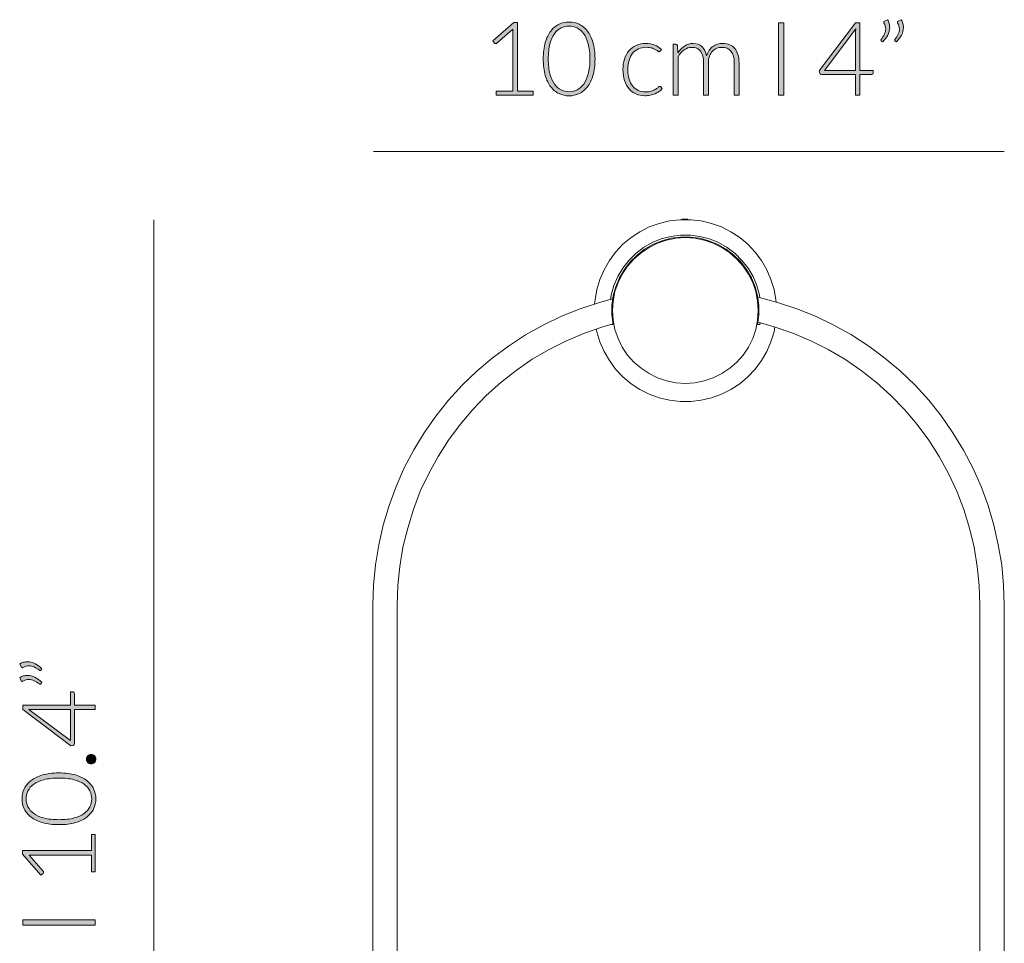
# Model space of a CAD drawing. Header units: inches. Extents: x 58.6 to 145.8, y -193.2 to -103.1.
# Tile 2 of 3: x 58.6 to 107.6, y -149 to -103.1. Entities that reach past the tile are written whole.
import ezdxf

# ---------------------------------------------------------------- set-up
doc = ezdxf.new("R2010")
doc.units = ezdxf.units.IN
doc.header["$MEASUREMENT"] = 0
doc.layers.add('Capa 1', color=7, linetype='Continuous')

# ---------------------------------------------------------------- blocks, each defined once
blk = doc.blocks.new('block 3')
at = {"layer": 'Capa 1'}
h = blk.add_hatch(color=250, dxfattribs=at)
h.dxf.hatch_style = 2
edge = h.paths.add_edge_path()
edge.add_spline(control_points=[(58.62, -135.116), (58.684, -135.079), (58.748, -135.052), (58.812, -135.035), (58.875, -135.018), (58.939, -135.01), (59.003, -135.01), (59.135, -135.01), (59.262, -135.042), (59.384, -135.106), (59.506, -135.171), (59.617, -135.254), (59.717, -135.358), (59.717, -135.358), (59.671, -135.429), (59.671, -135.429), (59.661, -135.44), (59.649, -135.447), (59.636, -135.447), (59.622, -135.447), (59.61, -135.441), (59.6, -135.431), (59.515, -135.367), (59.43, -135.314), (59.345, -135.271), (59.259, -135.229), (59.171, -135.208), (59.08, -135.208), (58.981, -135.208), (58.881, -135.237), (58.777, -135.297), (58.764, -135.305), (58.75, -135.309), (58.737, -135.309), (58.713, -135.309), (58.696, -135.297), (58.686, -135.271), (58.686, -135.271), (58.62, -135.116), (58.62, -135.116)], knot_values=[0, 0, 0, 0, 1, 1, 1, 2, 2, 2, 3, 3, 3, 4, 4, 4, 5, 5, 5, 6, 6, 6, 7, 7, 7, 8, 8, 8, 9, 9, 9, 10, 10, 10, 11, 11, 11, 12, 12, 12, 13, 13, 13, 13], degree=3, periodic=1)
edge = h.paths.add_edge_path()
edge.add_spline(control_points=[(58.62, -135.799), (58.684, -135.762), (58.748, -135.735), (58.812, -135.718), (58.875, -135.701), (58.939, -135.693), (59.003, -135.693), (59.135, -135.693), (59.262, -135.725), (59.384, -135.789), (59.506, -135.854), (59.617, -135.937), (59.717, -136.041), (59.717, -136.041), (59.671, -136.112), (59.671, -136.112), (59.661, -136.123), (59.649, -136.13), (59.636, -136.13), (59.622, -136.13), (59.61, -136.124), (59.6, -136.114), (59.515, -136.05), (59.43, -135.997), (59.345, -135.954), (59.259, -135.912), (59.171, -135.891), (59.08, -135.891), (58.981, -135.891), (58.881, -135.92), (58.777, -135.98), (58.764, -135.988), (58.75, -135.992), (58.737, -135.992), (58.713, -135.992), (58.696, -135.98), (58.686, -135.954), (58.686, -135.954), (58.62, -135.799), (58.62, -135.799)], knot_values=[0, 0, 0, 0, 1, 1, 1, 2, 2, 2, 3, 3, 3, 4, 4, 4, 5, 5, 5, 6, 6, 6, 7, 7, 7, 8, 8, 8, 9, 9, 9, 10, 10, 10, 11, 11, 11, 12, 12, 12, 13, 13, 13, 13], degree=3, periodic=1)
h = blk.add_hatch(color=250, dxfattribs=at)
h.dxf.hatch_style = 2
edge = h.paths.add_edge_path()
edge.add_spline(control_points=[(61.146, -137.173), (61.146, -137.173), (61.146, -136.515), (61.146, -136.515), (61.146, -136.515), (61.278, -136.515), (61.278, -136.515), (61.297, -136.515), (61.312, -136.521), (61.323, -136.532), (61.334, -136.543), (61.339, -136.56), (61.339, -136.584), (61.339, -136.584), (61.339, -137.173), (61.339, -137.173), (61.339, -137.173), (62.37, -137.173), (62.37, -137.173), (62.37, -137.173), (62.37, -137.391), (62.37, -137.391), (62.37, -137.391), (61.339, -137.391), (61.339, -137.391), (61.339, -137.391), (61.339, -139.085), (61.339, -139.085), (61.339, -139.11), (61.334, -139.129), (61.323, -139.143), (61.312, -139.157), (61.297, -139.166), (61.278, -139.171), (61.278, -139.171), (61.159, -139.194), (61.159, -139.194), (61.159, -139.194), (58.772, -137.389), (58.772, -137.389), (58.772, -137.389), (58.772, -137.173), (58.772, -137.173), (58.772, -137.173), (61.146, -137.173), (61.146, -137.173)], knot_values=[0, 0, 0, 0, 1, 1, 1, 2, 2, 2, 3, 3, 3, 4, 4, 4, 5, 5, 5, 6, 6, 6, 7, 7, 7, 8, 8, 8, 9, 9, 9, 10, 10, 10, 11, 11, 11, 12, 12, 12, 13, 13, 13, 14, 14, 14, 15, 15, 15, 15], degree=3, periodic=1)
edge = h.paths.add_edge_path()
edge.add_spline(control_points=[(59.265, -137.391), (59.236, -137.391), (59.206, -137.39), (59.174, -137.389), (59.141, -137.387), (59.108, -137.384), (59.074, -137.379), (59.074, -137.379), (61.146, -138.93), (61.146, -138.93), (61.146, -138.93), (61.146, -137.391), (61.146, -137.391), (61.146, -137.391), (59.265, -137.391), (59.265, -137.391)], knot_values=[0, 0, 0, 0, 1, 1, 1, 2, 2, 2, 3, 3, 3, 4, 4, 4, 5, 5, 5, 5], degree=3, periodic=1)
h = blk.add_hatch(color=250, dxfattribs=at)
h.dxf.hatch_style = 2
edge = h.paths.add_edge_path()
edge.add_spline(control_points=[(62.175, -140.09), (62.142, -140.09), (62.112, -140.084), (62.083, -140.072), (62.054, -140.061), (62.029, -140.044), (62.008, -140.023), (61.987, -140.002), (61.97, -139.977), (61.957, -139.949), (61.945, -139.921), (61.938, -139.89), (61.938, -139.856), (61.938, -139.824), (61.945, -139.794), (61.957, -139.765), (61.97, -139.736), (61.987, -139.711), (62.008, -139.69), (62.029, -139.669), (62.054, -139.652), (62.083, -139.639), (62.112, -139.627), (62.142, -139.62), (62.175, -139.62), (62.208, -139.62), (62.239, -139.627), (62.267, -139.639), (62.295, -139.652), (62.32, -139.669), (62.341, -139.69), (62.362, -139.711), (62.379, -139.736), (62.39, -139.765), (62.402, -139.794), (62.408, -139.824), (62.408, -139.856), (62.408, -139.923), (62.386, -139.978), (62.341, -140.023), (62.296, -140.068), (62.24, -140.09), (62.175, -140.09)], knot_values=[0, 0, 0, 0, 1, 1, 1, 2, 2, 2, 3, 3, 3, 4, 4, 4, 5, 5, 5, 6, 6, 6, 7, 7, 7, 8, 8, 8, 9, 9, 9, 10, 10, 10, 11, 11, 11, 12, 12, 12, 13, 13, 13, 14, 14, 14, 14], degree=3, periodic=1)
h = blk.add_hatch(color=250, dxfattribs=at)
h.dxf.hatch_style = 2
edge = h.paths.add_edge_path()
edge.add_spline(control_points=[(60.572, -140.542), (60.887, -140.542), (61.16, -140.576), (61.39, -140.643), (61.62, -140.711), (61.811, -140.803), (61.961, -140.92), (62.112, -141.037), (62.224, -141.174), (62.298, -141.33), (62.371, -141.487), (62.408, -141.654), (62.408, -141.832), (62.408, -142.009), (62.371, -142.176), (62.298, -142.332), (62.224, -142.488), (62.112, -142.624), (61.961, -142.741), (61.811, -142.857), (61.62, -142.949), (61.39, -143.016), (61.16, -143.083), (60.887, -143.116), (60.572, -143.116), (60.257, -143.116), (59.985, -143.083), (59.755, -143.016), (59.525, -142.949), (59.334, -142.857), (59.184, -142.741), (59.033, -142.624), (58.921, -142.488), (58.847, -142.332), (58.774, -142.176), (58.737, -142.009), (58.737, -141.832), (58.737, -141.654), (58.774, -141.487), (58.847, -141.33), (58.921, -141.174), (59.033, -141.037), (59.184, -140.92), (59.334, -140.803), (59.525, -140.711), (59.755, -140.643), (59.985, -140.576), (60.257, -140.542), (60.572, -140.542)], knot_values=[0, 0, 0, 0, 1, 1, 1, 2, 2, 2, 3, 3, 3, 4, 4, 4, 5, 5, 5, 6, 6, 6, 7, 7, 7, 8, 8, 8, 9, 9, 9, 10, 10, 10, 11, 11, 11, 12, 12, 12, 13, 13, 13, 14, 14, 14, 15, 15, 15, 16, 16, 16, 16], degree=3, periodic=1)
edge = h.paths.add_edge_path()
edge.add_spline(control_points=[(60.572, -140.796), (60.281, -140.796), (60.033, -140.824), (59.826, -140.88), (59.619, -140.935), (59.451, -141.01), (59.319, -141.104), (59.188, -141.198), (59.092, -141.308), (59.031, -141.434), (58.97, -141.56), (58.94, -141.693), (58.94, -141.832), (58.94, -141.97), (58.97, -142.102), (59.031, -142.228), (59.092, -142.353), (59.188, -142.463), (59.319, -142.558), (59.451, -142.653), (59.619, -142.728), (59.826, -142.784), (60.033, -142.84), (60.281, -142.868), (60.572, -142.868), (60.865, -142.868), (61.115, -142.84), (61.32, -142.784), (61.526, -142.728), (61.694, -142.653), (61.825, -142.558), (61.957, -142.463), (62.052, -142.353), (62.112, -142.228), (62.172, -142.102), (62.203, -141.97), (62.203, -141.832), (62.203, -141.693), (62.172, -141.56), (62.112, -141.434), (62.052, -141.308), (61.957, -141.198), (61.825, -141.104), (61.694, -141.01), (61.526, -140.935), (61.32, -140.88), (61.115, -140.824), (60.865, -140.796), (60.572, -140.796)], knot_values=[0, 0, 0, 0, 1, 1, 1, 2, 2, 2, 3, 3, 3, 4, 4, 4, 5, 5, 5, 6, 6, 6, 7, 7, 7, 8, 8, 8, 9, 9, 9, 10, 10, 10, 11, 11, 11, 12, 12, 12, 13, 13, 13, 14, 14, 14, 15, 15, 15, 16, 16, 16, 16], degree=3, periodic=1)
h = blk.add_hatch(color=250, dxfattribs=at)
h.dxf.hatch_style = 2
edge = h.paths.add_edge_path()
edge.add_spline(control_points=[(62.185, -145.462), (62.185, -145.462), (62.185, -144.637), (62.185, -144.637), (62.185, -144.637), (59.268, -144.637), (59.268, -144.637), (59.21, -144.637), (59.149, -144.635), (59.085, -144.63), (59.085, -144.63), (59.789, -145.422), (59.789, -145.422), (59.804, -145.439), (59.812, -145.459), (59.812, -145.483), (59.812, -145.512), (59.801, -145.533), (59.781, -145.549), (59.781, -145.549), (59.679, -145.622), (59.679, -145.622), (59.679, -145.622), (58.762, -144.584), (58.762, -144.584), (58.762, -144.584), (58.762, -144.396), (58.762, -144.396), (58.762, -144.396), (62.185, -144.396), (62.185, -144.396), (62.185, -144.396), (62.185, -143.611), (62.185, -143.611), (62.185, -143.611), (62.37, -143.611), (62.37, -143.611), (62.37, -143.611), (62.37, -145.462), (62.37, -145.462), (62.37, -145.462), (62.185, -145.462), (62.185, -145.462)], knot_values=[0, 0, 0, 0, 1, 1, 1, 2, 2, 2, 3, 3, 3, 4, 4, 4, 5, 5, 5, 6, 6, 6, 7, 7, 7, 8, 8, 8, 9, 9, 9, 10, 10, 10, 11, 11, 11, 12, 12, 12, 13, 13, 13, 14, 14, 14, 14], degree=3, periodic=1)
h = blk.add_hatch(color=250, dxfattribs=at)
h.dxf.hatch_style = 2
h.paths.add_polyline_path([(62.37, -147.856), (62.37, -148.118), (58.777, -148.118), (58.777, -147.856)])
at = {"layer": 'Capa 1', "lineweight": 0}
blk.add_lwpolyline([(62.37, -147.856), (62.37, -148.118), (58.777, -148.118), (58.777, -147.856), (62.37, -147.856)], dxfattribs=at)
for points, knots in [([(58.62, -135.116), (58.684, -135.079), (58.748, -135.052), (58.812, -135.035), (58.875, -135.018), (58.939, -135.01), (59.003, -135.01), (59.135, -135.01), (59.262, -135.042), (59.384, -135.106), (59.506, -135.171), (59.617, -135.254), (59.717, -135.358), (59.717, -135.358), (59.671, -135.429), (59.671, -135.429), (59.661, -135.44), (59.649, -135.447), (59.636, -135.447), (59.622, -135.447), (59.61, -135.441), (59.6, -135.431), (59.515, -135.367), (59.43, -135.314), (59.345, -135.271), (59.259, -135.229), (59.171, -135.208), (59.08, -135.208), (58.981, -135.208), (58.881, -135.237), (58.777, -135.297), (58.764, -135.305), (58.75, -135.309), (58.737, -135.309), (58.713, -135.309), (58.696, -135.297), (58.686, -135.271), (58.686, -135.271), (58.62, -135.116), (58.62, -135.116)], [0, 0, 0, 0, 1, 1, 1, 2, 2, 2, 3, 3, 3, 4, 4, 4, 5, 5, 5, 6, 6, 6, 7, 7, 7, 8, 8, 8, 9, 9, 9, 10, 10, 10, 11, 11, 11, 12, 12, 12, 13, 13, 13, 13]), ([(58.62, -135.799), (58.684, -135.762), (58.748, -135.735), (58.812, -135.718), (58.875, -135.701), (58.939, -135.693), (59.003, -135.693), (59.135, -135.693), (59.262, -135.725), (59.384, -135.789), (59.506, -135.854), (59.617, -135.937), (59.717, -136.041), (59.717, -136.041), (59.671, -136.112), (59.671, -136.112), (59.661, -136.123), (59.649, -136.13), (59.636, -136.13), (59.622, -136.13), (59.61, -136.124), (59.6, -136.114), (59.515, -136.05), (59.43, -135.997), (59.345, -135.954), (59.259, -135.912), (59.171, -135.891), (59.08, -135.891), (58.981, -135.891), (58.881, -135.92), (58.777, -135.98), (58.764, -135.988), (58.75, -135.992), (58.737, -135.992), (58.713, -135.992), (58.696, -135.98), (58.686, -135.954), (58.686, -135.954), (58.62, -135.799), (58.62, -135.799)], [0, 0, 0, 0, 1, 1, 1, 2, 2, 2, 3, 3, 3, 4, 4, 4, 5, 5, 5, 6, 6, 6, 7, 7, 7, 8, 8, 8, 9, 9, 9, 10, 10, 10, 11, 11, 11, 12, 12, 12, 13, 13, 13, 13]), ([(61.146, -137.173), (61.146, -137.173), (61.146, -136.515), (61.146, -136.515), (61.146, -136.515), (61.278, -136.515), (61.278, -136.515), (61.297, -136.515), (61.312, -136.521), (61.323, -136.532), (61.334, -136.543), (61.339, -136.56), (61.339, -136.584), (61.339, -136.584), (61.339, -137.173), (61.339, -137.173), (61.339, -137.173), (62.37, -137.173), (62.37, -137.173), (62.37, -137.173), (62.37, -137.391), (62.37, -137.391), (62.37, -137.391), (61.339, -137.391), (61.339, -137.391), (61.339, -137.391), (61.339, -139.085), (61.339, -139.085), (61.339, -139.11), (61.334, -139.129), (61.323, -139.143), (61.312, -139.157), (61.297, -139.166), (61.278, -139.171), (61.278, -139.171), (61.159, -139.194), (61.159, -139.194), (61.159, -139.194), (58.772, -137.389), (58.772, -137.389), (58.772, -137.389), (58.772, -137.173), (58.772, -137.173), (58.772, -137.173), (61.146, -137.173), (61.146, -137.173)], [0, 0, 0, 0, 1, 1, 1, 2, 2, 2, 3, 3, 3, 4, 4, 4, 5, 5, 5, 6, 6, 6, 7, 7, 7, 8, 8, 8, 9, 9, 9, 10, 10, 10, 11, 11, 11, 12, 12, 12, 13, 13, 13, 14, 14, 14, 15, 15, 15, 15]), ([(59.265, -137.391), (59.236, -137.391), (59.206, -137.39), (59.174, -137.389), (59.141, -137.387), (59.108, -137.384), (59.074, -137.379), (59.074, -137.379), (61.146, -138.93), (61.146, -138.93), (61.146, -138.93), (61.146, -137.391), (61.146, -137.391), (61.146, -137.391), (59.265, -137.391), (59.265, -137.391)], [0, 0, 0, 0, 1, 1, 1, 2, 2, 2, 3, 3, 3, 4, 4, 4, 5, 5, 5, 5]), ([(62.175, -140.09), (62.142, -140.09), (62.112, -140.084), (62.083, -140.072), (62.054, -140.061), (62.029, -140.044), (62.008, -140.023), (61.987, -140.002), (61.97, -139.977), (61.957, -139.949), (61.945, -139.921), (61.938, -139.89), (61.938, -139.856), (61.938, -139.824), (61.945, -139.794), (61.957, -139.765), (61.97, -139.736), (61.987, -139.711), (62.008, -139.69), (62.029, -139.669), (62.054, -139.652), (62.083, -139.639), (62.112, -139.627), (62.142, -139.62), (62.175, -139.62), (62.208, -139.62), (62.239, -139.627), (62.267, -139.639), (62.295, -139.652), (62.32, -139.669), (62.341, -139.69), (62.362, -139.711), (62.379, -139.736), (62.39, -139.765), (62.402, -139.794), (62.408, -139.824), (62.408, -139.856), (62.408, -139.923), (62.386, -139.978), (62.341, -140.023), (62.296, -140.068), (62.24, -140.09), (62.175, -140.09)], [0, 0, 0, 0, 1, 1, 1, 2, 2, 2, 3, 3, 3, 4, 4, 4, 5, 5, 5, 6, 6, 6, 7, 7, 7, 8, 8, 8, 9, 9, 9, 10, 10, 10, 11, 11, 11, 12, 12, 12, 13, 13, 13, 14, 14, 14, 14]), ([(60.572, -140.542), (60.887, -140.542), (61.16, -140.576), (61.39, -140.643), (61.62, -140.711), (61.811, -140.803), (61.961, -140.92), (62.112, -141.037), (62.224, -141.174), (62.298, -141.33), (62.371, -141.487), (62.408, -141.654), (62.408, -141.832), (62.408, -142.009), (62.371, -142.176), (62.298, -142.332), (62.224, -142.488), (62.112, -142.624), (61.961, -142.741), (61.811, -142.857), (61.62, -142.949), (61.39, -143.016), (61.16, -143.083), (60.887, -143.116), (60.572, -143.116), (60.257, -143.116), (59.985, -143.083), (59.755, -143.016), (59.525, -142.949), (59.334, -142.857), (59.184, -142.741), (59.033, -142.624), (58.921, -142.488), (58.847, -142.332), (58.774, -142.176), (58.737, -142.009), (58.737, -141.832), (58.737, -141.654), (58.774, -141.487), (58.847, -141.33), (58.921, -141.174), (59.033, -141.037), (59.184, -140.92), (59.334, -140.803), (59.525, -140.711), (59.755, -140.643), (59.985, -140.576), (60.257, -140.542), (60.572, -140.542)], [0, 0, 0, 0, 1, 1, 1, 2, 2, 2, 3, 3, 3, 4, 4, 4, 5, 5, 5, 6, 6, 6, 7, 7, 7, 8, 8, 8, 9, 9, 9, 10, 10, 10, 11, 11, 11, 12, 12, 12, 13, 13, 13, 14, 14, 14, 15, 15, 15, 16, 16, 16, 16]), ([(60.572, -140.796), (60.281, -140.796), (60.033, -140.824), (59.826, -140.88), (59.619, -140.935), (59.451, -141.01), (59.319, -141.104), (59.188, -141.198), (59.092, -141.308), (59.031, -141.434), (58.97, -141.56), (58.94, -141.693), (58.94, -141.832), (58.94, -141.97), (58.97, -142.102), (59.031, -142.228), (59.092, -142.353), (59.188, -142.463), (59.319, -142.558), (59.451, -142.653), (59.619, -142.728), (59.826, -142.784), (60.033, -142.84), (60.281, -142.868), (60.572, -142.868), (60.865, -142.868), (61.115, -142.84), (61.32, -142.784), (61.526, -142.728), (61.694, -142.653), (61.825, -142.558), (61.957, -142.463), (62.052, -142.353), (62.112, -142.228), (62.172, -142.102), (62.203, -141.97), (62.203, -141.832), (62.203, -141.693), (62.172, -141.56), (62.112, -141.434), (62.052, -141.308), (61.957, -141.198), (61.825, -141.104), (61.694, -141.01), (61.526, -140.935), (61.32, -140.88), (61.115, -140.824), (60.865, -140.796), (60.572, -140.796)], [0, 0, 0, 0, 1, 1, 1, 2, 2, 2, 3, 3, 3, 4, 4, 4, 5, 5, 5, 6, 6, 6, 7, 7, 7, 8, 8, 8, 9, 9, 9, 10, 10, 10, 11, 11, 11, 12, 12, 12, 13, 13, 13, 14, 14, 14, 15, 15, 15, 16, 16, 16, 16]), ([(62.185, -145.462), (62.185, -145.462), (62.185, -144.637), (62.185, -144.637), (62.185, -144.637), (59.268, -144.637), (59.268, -144.637), (59.21, -144.637), (59.149, -144.635), (59.085, -144.63), (59.085, -144.63), (59.789, -145.422), (59.789, -145.422), (59.804, -145.439), (59.812, -145.459), (59.812, -145.483), (59.812, -145.512), (59.801, -145.533), (59.781, -145.549), (59.781, -145.549), (59.679, -145.622), (59.679, -145.622), (59.679, -145.622), (58.762, -144.584), (58.762, -144.584), (58.762, -144.584), (58.762, -144.396), (58.762, -144.396), (58.762, -144.396), (62.185, -144.396), (62.185, -144.396), (62.185, -144.396), (62.185, -143.611), (62.185, -143.611), (62.185, -143.611), (62.37, -143.611), (62.37, -143.611), (62.37, -143.611), (62.37, -145.462), (62.37, -145.462), (62.37, -145.462), (62.185, -145.462), (62.185, -145.462)], [0, 0, 0, 0, 1, 1, 1, 2, 2, 2, 3, 3, 3, 4, 4, 4, 5, 5, 5, 6, 6, 6, 7, 7, 7, 8, 8, 8, 9, 9, 9, 10, 10, 10, 11, 11, 11, 12, 12, 12, 13, 13, 13, 14, 14, 14, 14])]:
    blk.add_open_spline(points, degree=3, knots=knots, dxfattribs=at)
blk = doc.blocks.new('block 4')
at = {"layer": 'Capa 1'}
h = blk.add_hatch(color=250, dxfattribs=at)
h.dxf.hatch_style = 2
edge = h.paths.add_edge_path()
edge.add_spline(control_points=[(82.317, -106.629), (82.317, -106.629), (83.142, -106.629), (83.142, -106.629), (83.142, -106.629), (83.142, -103.712), (83.142, -103.712), (83.142, -103.655), (83.145, -103.594), (83.15, -103.529), (83.15, -103.529), (82.357, -104.233), (82.357, -104.233), (82.341, -104.248), (82.32, -104.256), (82.296, -104.256), (82.268, -104.256), (82.246, -104.246), (82.231, -104.226), (82.231, -104.226), (82.157, -104.124), (82.157, -104.124), (82.157, -104.124), (83.195, -103.207), (83.195, -103.207), (83.195, -103.207), (83.383, -103.207), (83.383, -103.207), (83.383, -103.207), (83.383, -106.629), (83.383, -106.629), (83.383, -106.629), (84.168, -106.629), (84.168, -106.629), (84.168, -106.629), (84.168, -106.814), (84.168, -106.814), (84.168, -106.814), (82.317, -106.814), (82.317, -106.814), (82.317, -106.814), (82.317, -106.629), (82.317, -106.629)], knot_values=[0, 0, 0, 0, 1, 1, 1, 2, 2, 2, 3, 3, 3, 4, 4, 4, 5, 5, 5, 6, 6, 6, 7, 7, 7, 8, 8, 8, 9, 9, 9, 10, 10, 10, 11, 11, 11, 12, 12, 12, 13, 13, 13, 14, 14, 14, 14], degree=3, periodic=1)
h = blk.add_hatch(color=250, dxfattribs=at)
h.dxf.hatch_style = 2
edge = h.paths.add_edge_path()
edge.add_spline(control_points=[(87.237, -105.017), (87.237, -105.332), (87.204, -105.604), (87.136, -105.834), (87.068, -106.065), (86.976, -106.255), (86.859, -106.406), (86.742, -106.556), (86.606, -106.668), (86.449, -106.742), (86.292, -106.816), (86.125, -106.853), (85.948, -106.853), (85.77, -106.853), (85.603, -106.816), (85.447, -106.742), (85.292, -106.668), (85.156, -106.556), (85.039, -106.406), (84.922, -106.255), (84.83, -106.065), (84.763, -105.834), (84.696, -105.604), (84.663, -105.332), (84.663, -105.017), (84.663, -104.702), (84.696, -104.43), (84.763, -104.199), (84.83, -103.969), (84.922, -103.779), (85.039, -103.628), (85.156, -103.477), (85.292, -103.365), (85.447, -103.292), (85.603, -103.218), (85.77, -103.181), (85.948, -103.181), (86.125, -103.181), (86.292, -103.218), (86.449, -103.292), (86.606, -103.365), (86.742, -103.477), (86.859, -103.628), (86.976, -103.779), (87.068, -103.969), (87.136, -104.199), (87.204, -104.43), (87.237, -104.702), (87.237, -105.017)], knot_values=[0, 0, 0, 0, 1, 1, 1, 2, 2, 2, 3, 3, 3, 4, 4, 4, 5, 5, 5, 6, 6, 6, 7, 7, 7, 8, 8, 8, 9, 9, 9, 10, 10, 10, 11, 11, 11, 12, 12, 12, 13, 13, 13, 14, 14, 14, 15, 15, 15, 16, 16, 16, 16], degree=3, periodic=1)
edge = h.paths.add_edge_path()
edge.add_spline(control_points=[(86.983, -105.017), (86.983, -104.726), (86.956, -104.477), (86.9, -104.27), (86.844, -104.064), (86.769, -103.895), (86.675, -103.764), (86.581, -103.633), (86.471, -103.537), (86.345, -103.476), (86.219, -103.415), (86.086, -103.384), (85.948, -103.384), (85.809, -103.384), (85.677, -103.415), (85.551, -103.476), (85.426, -103.537), (85.316, -103.633), (85.221, -103.764), (85.127, -103.895), (85.051, -104.064), (84.995, -104.27), (84.94, -104.477), (84.912, -104.726), (84.912, -105.017), (84.912, -105.31), (84.94, -105.559), (84.995, -105.765), (85.051, -105.97), (85.127, -106.139), (85.221, -106.27), (85.316, -106.401), (85.426, -106.497), (85.551, -106.557), (85.677, -106.617), (85.809, -106.647), (85.948, -106.647), (86.086, -106.647), (86.219, -106.617), (86.345, -106.557), (86.471, -106.497), (86.581, -106.401), (86.675, -106.27), (86.769, -106.139), (86.844, -105.97), (86.9, -105.765), (86.956, -105.559), (86.983, -105.31), (86.983, -105.017)], knot_values=[0, 0, 0, 0, 1, 1, 1, 2, 2, 2, 3, 3, 3, 4, 4, 4, 5, 5, 5, 6, 6, 6, 7, 7, 7, 8, 8, 8, 9, 9, 9, 10, 10, 10, 11, 11, 11, 12, 12, 12, 13, 13, 13, 14, 14, 14, 15, 15, 15, 16, 16, 16, 16], degree=3, periodic=1)
h = blk.add_hatch(color=250, dxfattribs=at)
h.dxf.hatch_style = 2
edge = h.paths.add_edge_path()
edge.add_spline(control_points=[(90.477, -104.626), (90.469, -104.634), (90.46, -104.642), (90.453, -104.648), (90.445, -104.653), (90.434, -104.656), (90.421, -104.656), (90.404, -104.656), (90.381, -104.645), (90.351, -104.622), (90.321, -104.599), (90.282, -104.574), (90.233, -104.547), (90.184, -104.52), (90.123, -104.495), (90.049, -104.472), (89.976, -104.449), (89.886, -104.438), (89.781, -104.438), (89.636, -104.438), (89.507, -104.464), (89.394, -104.515), (89.281, -104.567), (89.187, -104.641), (89.11, -104.738), (89.033, -104.834), (88.974, -104.951), (88.933, -105.088), (88.892, -105.225), (88.872, -105.379), (88.872, -105.55), (88.872, -105.728), (88.893, -105.885), (88.934, -106.022), (88.976, -106.159), (89.035, -106.275), (89.111, -106.369), (89.187, -106.463), (89.279, -106.534), (89.388, -106.584), (89.496, -106.633), (89.616, -106.657), (89.748, -106.657), (89.87, -106.657), (89.972, -106.643), (90.054, -106.614), (90.136, -106.585), (90.204, -106.554), (90.257, -106.52), (90.31, -106.486), (90.353, -106.455), (90.384, -106.426), (90.415, -106.397), (90.44, -106.383), (90.459, -106.383), (90.481, -106.383), (90.498, -106.391), (90.51, -106.408), (90.51, -106.408), (90.576, -106.489), (90.576, -106.489), (90.537, -106.54), (90.488, -106.588), (90.429, -106.632), (90.369, -106.676), (90.302, -106.714), (90.228, -106.746), (90.154, -106.778), (90.073, -106.803), (89.986, -106.821), (89.898, -106.839), (89.807, -106.848), (89.713, -106.848), (89.552, -106.848), (89.405, -106.818), (89.272, -106.76), (89.139, -106.701), (89.025, -106.617), (88.929, -106.506), (88.834, -106.395), (88.759, -106.259), (88.706, -106.098), (88.653, -105.938), (88.626, -105.755), (88.626, -105.55), (88.626, -105.357), (88.651, -105.181), (88.702, -105.022), (88.753, -104.863), (88.827, -104.726), (88.924, -104.611), (89.022, -104.496), (89.141, -104.406), (89.282, -104.343), (89.424, -104.279), (89.586, -104.248), (89.769, -104.248), (89.932, -104.248), (90.079, -104.274), (90.206, -104.326), (90.334, -104.379), (90.445, -104.45), (90.54, -104.54), (90.54, -104.54), (90.477, -104.626), (90.477, -104.626)], knot_values=[0, 0, 0, 0, 1, 1, 1, 2, 2, 2, 3, 3, 3, 4, 4, 4, 5, 5, 5, 6, 6, 6, 7, 7, 7, 8, 8, 8, 9, 9, 9, 10, 10, 10, 11, 11, 11, 12, 12, 12, 13, 13, 13, 14, 14, 14, 15, 15, 15, 16, 16, 16, 17, 17, 17, 18, 18, 18, 19, 19, 19, 20, 20, 20, 21, 21, 21, 22, 22, 22, 23, 23, 23, 24, 24, 24, 25, 25, 25, 26, 26, 26, 27, 27, 27, 28, 28, 28, 29, 29, 29, 30, 30, 30, 31, 31, 31, 32, 32, 32, 33, 33, 33, 34, 34, 34, 35, 35, 35, 35], degree=3, periodic=1)
h = blk.add_hatch(color=250, dxfattribs=at)
h.dxf.hatch_style = 2
edge = h.paths.add_edge_path()
edge.add_spline(control_points=[(91.124, -106.814), (91.124, -106.814), (91.124, -104.288), (91.124, -104.288), (91.124, -104.288), (91.256, -104.288), (91.256, -104.288), (91.301, -104.288), (91.326, -104.309), (91.333, -104.352), (91.333, -104.352), (91.356, -104.717), (91.356, -104.717), (91.405, -104.648), (91.457, -104.584), (91.513, -104.527), (91.569, -104.469), (91.629, -104.42), (91.692, -104.378), (91.755, -104.337), (91.823, -104.305), (91.895, -104.282), (91.967, -104.259), (92.043, -104.248), (92.122, -104.248), (92.307, -104.248), (92.454, -104.301), (92.564, -104.409), (92.674, -104.516), (92.749, -104.666), (92.787, -104.857), (92.818, -104.752), (92.86, -104.661), (92.916, -104.585), (92.97, -104.509), (93.033, -104.446), (93.104, -104.396), (93.175, -104.346), (93.253, -104.309), (93.336, -104.284), (93.42, -104.26), (93.506, -104.248), (93.594, -104.248), (93.719, -104.248), (93.831, -104.268), (93.931, -104.31), (94.03, -104.351), (94.116, -104.413), (94.185, -104.494), (94.256, -104.575), (94.309, -104.675), (94.346, -104.793), (94.384, -104.912), (94.402, -105.047), (94.402, -105.2), (94.402, -105.2), (94.402, -106.814), (94.402, -106.814), (94.402, -106.814), (94.161, -106.814), (94.161, -106.814), (94.161, -106.814), (94.161, -105.2), (94.161, -105.2), (94.161, -104.953), (94.108, -104.764), (94.001, -104.635), (93.894, -104.505), (93.742, -104.44), (93.544, -104.44), (93.456, -104.44), (93.372, -104.457), (93.291, -104.489), (93.211, -104.521), (93.14, -104.569), (93.078, -104.632), (93.017, -104.696), (92.967, -104.775), (92.931, -104.87), (92.895, -104.964), (92.876, -105.074), (92.876, -105.2), (92.876, -105.2), (92.876, -106.814), (92.876, -106.814), (92.876, -106.814), (92.635, -106.814), (92.635, -106.814), (92.635, -106.814), (92.635, -105.2), (92.635, -105.2), (92.635, -104.954), (92.586, -104.766), (92.488, -104.636), (92.39, -104.506), (92.247, -104.44), (92.059, -104.44), (91.922, -104.44), (91.795, -104.482), (91.678, -104.564), (91.561, -104.646), (91.457, -104.76), (91.366, -104.905), (91.366, -104.905), (91.366, -106.814), (91.366, -106.814), (91.366, -106.814), (91.124, -106.814), (91.124, -106.814)], knot_values=[0, 0, 0, 0, 1, 1, 1, 2, 2, 2, 3, 3, 3, 4, 4, 4, 5, 5, 5, 6, 6, 6, 7, 7, 7, 8, 8, 8, 9, 9, 9, 10, 10, 10, 11, 11, 11, 12, 12, 12, 13, 13, 13, 14, 14, 14, 15, 15, 15, 16, 16, 16, 17, 17, 17, 18, 18, 18, 19, 19, 19, 20, 20, 20, 21, 21, 21, 22, 22, 22, 23, 23, 23, 24, 24, 24, 25, 25, 25, 26, 26, 26, 27, 27, 27, 28, 28, 28, 29, 29, 29, 30, 30, 30, 31, 31, 31, 32, 32, 32, 33, 33, 33, 34, 34, 34, 35, 35, 35, 36, 36, 36, 36], degree=3, periodic=1)
at = {"layer": 'Capa 1', "lineweight": 0}
for points, knots in [([(82.317, -106.629), (82.317, -106.629), (83.142, -106.629), (83.142, -106.629), (83.142, -106.629), (83.142, -103.712), (83.142, -103.712), (83.142, -103.655), (83.145, -103.594), (83.15, -103.529), (83.15, -103.529), (82.357, -104.233), (82.357, -104.233), (82.341, -104.248), (82.32, -104.256), (82.296, -104.256), (82.268, -104.256), (82.246, -104.246), (82.231, -104.226), (82.231, -104.226), (82.157, -104.124), (82.157, -104.124), (82.157, -104.124), (83.195, -103.207), (83.195, -103.207), (83.195, -103.207), (83.383, -103.207), (83.383, -103.207), (83.383, -103.207), (83.383, -106.629), (83.383, -106.629), (83.383, -106.629), (84.168, -106.629), (84.168, -106.629), (84.168, -106.629), (84.168, -106.814), (84.168, -106.814), (84.168, -106.814), (82.317, -106.814), (82.317, -106.814), (82.317, -106.814), (82.317, -106.629), (82.317, -106.629)], [0, 0, 0, 0, 1, 1, 1, 2, 2, 2, 3, 3, 3, 4, 4, 4, 5, 5, 5, 6, 6, 6, 7, 7, 7, 8, 8, 8, 9, 9, 9, 10, 10, 10, 11, 11, 11, 12, 12, 12, 13, 13, 13, 14, 14, 14, 14]), ([(87.237, -105.017), (87.237, -105.332), (87.204, -105.604), (87.136, -105.834), (87.068, -106.065), (86.976, -106.255), (86.859, -106.406), (86.742, -106.556), (86.606, -106.668), (86.449, -106.742), (86.292, -106.816), (86.125, -106.853), (85.948, -106.853), (85.77, -106.853), (85.603, -106.816), (85.447, -106.742), (85.292, -106.668), (85.156, -106.556), (85.039, -106.406), (84.922, -106.255), (84.83, -106.065), (84.763, -105.834), (84.696, -105.604), (84.663, -105.332), (84.663, -105.017), (84.663, -104.702), (84.696, -104.43), (84.763, -104.199), (84.83, -103.969), (84.922, -103.779), (85.039, -103.628), (85.156, -103.477), (85.292, -103.365), (85.447, -103.292), (85.603, -103.218), (85.77, -103.181), (85.948, -103.181), (86.125, -103.181), (86.292, -103.218), (86.449, -103.292), (86.606, -103.365), (86.742, -103.477), (86.859, -103.628), (86.976, -103.779), (87.068, -103.969), (87.136, -104.199), (87.204, -104.43), (87.237, -104.702), (87.237, -105.017)], [0, 0, 0, 0, 1, 1, 1, 2, 2, 2, 3, 3, 3, 4, 4, 4, 5, 5, 5, 6, 6, 6, 7, 7, 7, 8, 8, 8, 9, 9, 9, 10, 10, 10, 11, 11, 11, 12, 12, 12, 13, 13, 13, 14, 14, 14, 15, 15, 15, 16, 16, 16, 16]), ([(86.983, -105.017), (86.983, -104.726), (86.956, -104.477), (86.9, -104.27), (86.844, -104.064), (86.769, -103.895), (86.675, -103.764), (86.581, -103.633), (86.471, -103.537), (86.345, -103.476), (86.219, -103.415), (86.086, -103.384), (85.948, -103.384), (85.809, -103.384), (85.677, -103.415), (85.551, -103.476), (85.426, -103.537), (85.316, -103.633), (85.221, -103.764), (85.127, -103.895), (85.051, -104.064), (84.995, -104.27), (84.94, -104.477), (84.912, -104.726), (84.912, -105.017), (84.912, -105.31), (84.94, -105.559), (84.995, -105.765), (85.051, -105.97), (85.127, -106.139), (85.221, -106.27), (85.316, -106.401), (85.426, -106.497), (85.551, -106.557), (85.677, -106.617), (85.809, -106.647), (85.948, -106.647), (86.086, -106.647), (86.219, -106.617), (86.345, -106.557), (86.471, -106.497), (86.581, -106.401), (86.675, -106.27), (86.769, -106.139), (86.844, -105.97), (86.9, -105.765), (86.956, -105.559), (86.983, -105.31), (86.983, -105.017)], [0, 0, 0, 0, 1, 1, 1, 2, 2, 2, 3, 3, 3, 4, 4, 4, 5, 5, 5, 6, 6, 6, 7, 7, 7, 8, 8, 8, 9, 9, 9, 10, 10, 10, 11, 11, 11, 12, 12, 12, 13, 13, 13, 14, 14, 14, 15, 15, 15, 16, 16, 16, 16]), ([(90.477, -104.626), (90.469, -104.634), (90.46, -104.642), (90.453, -104.648), (90.445, -104.653), (90.434, -104.656), (90.421, -104.656), (90.404, -104.656), (90.381, -104.645), (90.351, -104.622), (90.321, -104.599), (90.282, -104.574), (90.233, -104.547), (90.184, -104.52), (90.123, -104.495), (90.049, -104.472), (89.976, -104.449), (89.886, -104.438), (89.781, -104.438), (89.636, -104.438), (89.507, -104.464), (89.394, -104.515), (89.281, -104.567), (89.187, -104.641), (89.11, -104.738), (89.033, -104.834), (88.974, -104.951), (88.933, -105.088), (88.892, -105.225), (88.872, -105.379), (88.872, -105.55), (88.872, -105.728), (88.893, -105.885), (88.934, -106.022), (88.976, -106.159), (89.035, -106.275), (89.111, -106.369), (89.187, -106.463), (89.279, -106.534), (89.388, -106.584), (89.496, -106.633), (89.616, -106.657), (89.748, -106.657), (89.87, -106.657), (89.972, -106.643), (90.054, -106.614), (90.136, -106.585), (90.204, -106.554), (90.257, -106.52), (90.31, -106.486), (90.353, -106.455), (90.384, -106.426), (90.415, -106.397), (90.44, -106.383), (90.459, -106.383), (90.481, -106.383), (90.498, -106.391), (90.51, -106.408), (90.51, -106.408), (90.576, -106.489), (90.576, -106.489), (90.537, -106.54), (90.488, -106.588), (90.429, -106.632), (90.369, -106.676), (90.302, -106.714), (90.228, -106.746), (90.154, -106.778), (90.073, -106.803), (89.986, -106.821), (89.898, -106.839), (89.807, -106.848), (89.713, -106.848), (89.552, -106.848), (89.405, -106.818), (89.272, -106.76), (89.139, -106.701), (89.025, -106.617), (88.929, -106.506), (88.834, -106.395), (88.759, -106.259), (88.706, -106.098), (88.653, -105.938), (88.626, -105.755), (88.626, -105.55), (88.626, -105.357), (88.651, -105.181), (88.702, -105.022), (88.753, -104.863), (88.827, -104.726), (88.924, -104.611), (89.022, -104.496), (89.141, -104.406), (89.282, -104.343), (89.424, -104.279), (89.586, -104.248), (89.769, -104.248), (89.932, -104.248), (90.079, -104.274), (90.206, -104.326), (90.334, -104.379), (90.445, -104.45), (90.54, -104.54), (90.54, -104.54), (90.477, -104.626), (90.477, -104.626)], [0, 0, 0, 0, 1, 1, 1, 2, 2, 2, 3, 3, 3, 4, 4, 4, 5, 5, 5, 6, 6, 6, 7, 7, 7, 8, 8, 8, 9, 9, 9, 10, 10, 10, 11, 11, 11, 12, 12, 12, 13, 13, 13, 14, 14, 14, 15, 15, 15, 16, 16, 16, 17, 17, 17, 18, 18, 18, 19, 19, 19, 20, 20, 20, 21, 21, 21, 22, 22, 22, 23, 23, 23, 24, 24, 24, 25, 25, 25, 26, 26, 26, 27, 27, 27, 28, 28, 28, 29, 29, 29, 30, 30, 30, 31, 31, 31, 32, 32, 32, 33, 33, 33, 34, 34, 34, 35, 35, 35, 35]), ([(91.124, -106.814), (91.124, -106.814), (91.124, -104.288), (91.124, -104.288), (91.124, -104.288), (91.256, -104.288), (91.256, -104.288), (91.301, -104.288), (91.326, -104.309), (91.333, -104.352), (91.333, -104.352), (91.356, -104.717), (91.356, -104.717), (91.405, -104.648), (91.457, -104.584), (91.513, -104.527), (91.569, -104.469), (91.629, -104.42), (91.692, -104.378), (91.755, -104.337), (91.823, -104.305), (91.895, -104.282), (91.967, -104.259), (92.043, -104.248), (92.122, -104.248), (92.307, -104.248), (92.454, -104.301), (92.564, -104.409), (92.674, -104.516), (92.749, -104.666), (92.787, -104.857), (92.818, -104.752), (92.86, -104.661), (92.916, -104.585), (92.97, -104.509), (93.033, -104.446), (93.104, -104.396), (93.175, -104.346), (93.253, -104.309), (93.336, -104.284), (93.42, -104.26), (93.506, -104.248), (93.594, -104.248), (93.719, -104.248), (93.831, -104.268), (93.931, -104.31), (94.03, -104.351), (94.116, -104.413), (94.185, -104.494), (94.256, -104.575), (94.309, -104.675), (94.346, -104.793), (94.384, -104.912), (94.402, -105.047), (94.402, -105.2), (94.402, -105.2), (94.402, -106.814), (94.402, -106.814), (94.402, -106.814), (94.161, -106.814), (94.161, -106.814), (94.161, -106.814), (94.161, -105.2), (94.161, -105.2), (94.161, -104.953), (94.108, -104.764), (94.001, -104.635), (93.894, -104.505), (93.742, -104.44), (93.544, -104.44), (93.456, -104.44), (93.372, -104.457), (93.291, -104.489), (93.211, -104.521), (93.14, -104.569), (93.078, -104.632), (93.017, -104.696), (92.967, -104.775), (92.931, -104.87), (92.895, -104.964), (92.876, -105.074), (92.876, -105.2), (92.876, -105.2), (92.876, -106.814), (92.876, -106.814), (92.876, -106.814), (92.635, -106.814), (92.635, -106.814), (92.635, -106.814), (92.635, -105.2), (92.635, -105.2), (92.635, -104.954), (92.586, -104.766), (92.488, -104.636), (92.39, -104.506), (92.247, -104.44), (92.059, -104.44), (91.922, -104.44), (91.795, -104.482), (91.678, -104.564), (91.561, -104.646), (91.457, -104.76), (91.366, -104.905), (91.366, -104.905), (91.366, -106.814), (91.366, -106.814), (91.366, -106.814), (91.124, -106.814), (91.124, -106.814)], [0, 0, 0, 0, 1, 1, 1, 2, 2, 2, 3, 3, 3, 4, 4, 4, 5, 5, 5, 6, 6, 6, 7, 7, 7, 8, 8, 8, 9, 9, 9, 10, 10, 10, 11, 11, 11, 12, 12, 12, 13, 13, 13, 14, 14, 14, 15, 15, 15, 16, 16, 16, 17, 17, 17, 18, 18, 18, 19, 19, 19, 20, 20, 20, 21, 21, 21, 22, 22, 22, 23, 23, 23, 24, 24, 24, 25, 25, 25, 26, 26, 26, 27, 27, 27, 28, 28, 28, 29, 29, 29, 30, 30, 30, 31, 31, 31, 32, 32, 32, 33, 33, 33, 34, 34, 34, 35, 35, 35, 36, 36, 36, 36])]:
    blk.add_open_spline(points, degree=3, knots=knots, dxfattribs=at)
blk = doc.blocks.new('block 6')
at = {"layer": 'Capa 1'}
h = blk.add_hatch(color=250, dxfattribs=at)
h.dxf.hatch_style = 2
h.paths.add_polyline_path([(96.624, -106.814), (96.363, -106.814), (96.363, -103.222), (96.624, -103.222)])
at = {"layer": 'Capa 1', "lineweight": 0}
blk.add_lwpolyline([(96.624, -106.814), (96.363, -106.814), (96.363, -103.222), (96.624, -103.222), (96.624, -106.814)], dxfattribs=at)
blk = doc.blocks.new('block 7')
at = {"layer": 'Capa 1'}
h = blk.add_hatch(color=250, dxfattribs=at)
h.dxf.hatch_style = 2
edge = h.paths.add_edge_path()
edge.add_spline(control_points=[(100.415, -105.591), (100.415, -105.591), (101.073, -105.591), (101.073, -105.591), (101.073, -105.591), (101.073, -105.723), (101.073, -105.723), (101.073, -105.741), (101.067, -105.756), (101.056, -105.767), (101.045, -105.778), (101.028, -105.784), (101.004, -105.784), (101.004, -105.784), (100.415, -105.784), (100.415, -105.784), (100.415, -105.784), (100.415, -106.814), (100.415, -106.814), (100.415, -106.814), (100.197, -106.814), (100.197, -106.814), (100.197, -106.814), (100.197, -105.784), (100.197, -105.784), (100.197, -105.784), (98.503, -105.784), (98.503, -105.784), (98.478, -105.784), (98.458, -105.778), (98.445, -105.767), (98.431, -105.756), (98.422, -105.741), (98.417, -105.723), (98.417, -105.723), (98.394, -105.603), (98.394, -105.603), (98.394, -105.603), (100.199, -103.217), (100.199, -103.217), (100.199, -103.217), (100.415, -103.217), (100.415, -103.217), (100.415, -103.217), (100.415, -105.591), (100.415, -105.591)], knot_values=[0, 0, 0, 0, 1, 1, 1, 2, 2, 2, 3, 3, 3, 4, 4, 4, 5, 5, 5, 6, 6, 6, 7, 7, 7, 8, 8, 8, 9, 9, 9, 10, 10, 10, 11, 11, 11, 12, 12, 12, 13, 13, 13, 14, 14, 14, 15, 15, 15, 15], degree=3, periodic=1)
edge = h.paths.add_edge_path()
edge.add_spline(control_points=[(100.197, -103.709), (100.197, -103.68), (100.198, -103.65), (100.199, -103.618), (100.201, -103.586), (100.204, -103.553), (100.21, -103.519), (100.21, -103.519), (98.658, -105.591), (98.658, -105.591), (98.658, -105.591), (100.197, -105.591), (100.197, -105.591), (100.197, -105.591), (100.197, -103.709), (100.197, -103.709)], knot_values=[0, 0, 0, 0, 1, 1, 1, 2, 2, 2, 3, 3, 3, 4, 4, 4, 5, 5, 5, 5], degree=3, periodic=1)
h = blk.add_hatch(color=250, dxfattribs=at)
h.dxf.hatch_style = 2
edge = h.paths.add_edge_path()
edge.add_spline(control_points=[(101.789, -103.064), (101.826, -103.129), (101.853, -103.193), (101.87, -103.256), (101.887, -103.32), (101.895, -103.384), (101.895, -103.448), (101.895, -103.58), (101.863, -103.707), (101.799, -103.829), (101.734, -103.951), (101.651, -104.061), (101.548, -104.161), (101.548, -104.161), (101.476, -104.116), (101.476, -104.116), (101.465, -104.105), (101.459, -104.094), (101.459, -104.08), (101.459, -104.067), (101.464, -104.055), (101.474, -104.044), (101.538, -103.96), (101.591, -103.875), (101.634, -103.789), (101.676, -103.704), (101.697, -103.615), (101.697, -103.524), (101.697, -103.426), (101.668, -103.325), (101.609, -103.222), (101.6, -103.208), (101.596, -103.195), (101.596, -103.181), (101.596, -103.158), (101.609, -103.141), (101.634, -103.13), (101.634, -103.13), (101.789, -103.064), (101.789, -103.064)], knot_values=[0, 0, 0, 0, 1, 1, 1, 2, 2, 2, 3, 3, 3, 4, 4, 4, 5, 5, 5, 6, 6, 6, 7, 7, 7, 8, 8, 8, 9, 9, 9, 10, 10, 10, 11, 11, 11, 12, 12, 12, 13, 13, 13, 13], degree=3, periodic=1)
edge = h.paths.add_edge_path()
edge.add_spline(control_points=[(102.472, -103.064), (102.509, -103.129), (102.536, -103.193), (102.553, -103.256), (102.57, -103.32), (102.578, -103.384), (102.578, -103.448), (102.578, -103.58), (102.546, -103.707), (102.482, -103.829), (102.418, -103.951), (102.334, -104.061), (102.23, -104.161), (102.23, -104.161), (102.159, -104.116), (102.159, -104.116), (102.147, -104.105), (102.142, -104.094), (102.142, -104.08), (102.142, -104.067), (102.147, -104.055), (102.157, -104.044), (102.221, -103.96), (102.275, -103.875), (102.317, -103.789), (102.359, -103.704), (102.38, -103.615), (102.38, -103.524), (102.38, -103.426), (102.351, -103.325), (102.291, -103.222), (102.283, -103.208), (102.279, -103.195), (102.279, -103.181), (102.279, -103.158), (102.291, -103.141), (102.317, -103.13), (102.317, -103.13), (102.472, -103.064), (102.472, -103.064)], knot_values=[0, 0, 0, 0, 1, 1, 1, 2, 2, 2, 3, 3, 3, 4, 4, 4, 5, 5, 5, 6, 6, 6, 7, 7, 7, 8, 8, 8, 9, 9, 9, 10, 10, 10, 11, 11, 11, 12, 12, 12, 13, 13, 13, 13], degree=3, periodic=1)
at = {"layer": 'Capa 1', "lineweight": 0}
for points, knots in [([(100.415, -105.591), (100.415, -105.591), (101.073, -105.591), (101.073, -105.591), (101.073, -105.591), (101.073, -105.723), (101.073, -105.723), (101.073, -105.741), (101.067, -105.756), (101.056, -105.767), (101.045, -105.778), (101.028, -105.784), (101.004, -105.784), (101.004, -105.784), (100.415, -105.784), (100.415, -105.784), (100.415, -105.784), (100.415, -106.814), (100.415, -106.814), (100.415, -106.814), (100.197, -106.814), (100.197, -106.814), (100.197, -106.814), (100.197, -105.784), (100.197, -105.784), (100.197, -105.784), (98.503, -105.784), (98.503, -105.784), (98.478, -105.784), (98.458, -105.778), (98.445, -105.767), (98.431, -105.756), (98.422, -105.741), (98.417, -105.723), (98.417, -105.723), (98.394, -105.603), (98.394, -105.603), (98.394, -105.603), (100.199, -103.217), (100.199, -103.217), (100.199, -103.217), (100.415, -103.217), (100.415, -103.217), (100.415, -103.217), (100.415, -105.591), (100.415, -105.591)], [0, 0, 0, 0, 1, 1, 1, 2, 2, 2, 3, 3, 3, 4, 4, 4, 5, 5, 5, 6, 6, 6, 7, 7, 7, 8, 8, 8, 9, 9, 9, 10, 10, 10, 11, 11, 11, 12, 12, 12, 13, 13, 13, 14, 14, 14, 15, 15, 15, 15]), ([(101.789, -103.064), (101.826, -103.129), (101.853, -103.193), (101.87, -103.256), (101.887, -103.32), (101.895, -103.384), (101.895, -103.448), (101.895, -103.58), (101.863, -103.707), (101.799, -103.829), (101.734, -103.951), (101.651, -104.061), (101.548, -104.161), (101.548, -104.161), (101.476, -104.116), (101.476, -104.116), (101.465, -104.105), (101.459, -104.094), (101.459, -104.08), (101.459, -104.067), (101.464, -104.055), (101.474, -104.044), (101.538, -103.96), (101.591, -103.875), (101.634, -103.789), (101.676, -103.704), (101.697, -103.615), (101.697, -103.524), (101.697, -103.426), (101.668, -103.325), (101.609, -103.222), (101.6, -103.208), (101.596, -103.195), (101.596, -103.181), (101.596, -103.158), (101.609, -103.141), (101.634, -103.13), (101.634, -103.13), (101.789, -103.064), (101.789, -103.064)], [0, 0, 0, 0, 1, 1, 1, 2, 2, 2, 3, 3, 3, 4, 4, 4, 5, 5, 5, 6, 6, 6, 7, 7, 7, 8, 8, 8, 9, 9, 9, 10, 10, 10, 11, 11, 11, 12, 12, 12, 13, 13, 13, 13]), ([(102.472, -103.064), (102.509, -103.129), (102.536, -103.193), (102.553, -103.256), (102.57, -103.32), (102.578, -103.384), (102.578, -103.448), (102.578, -103.58), (102.546, -103.707), (102.482, -103.829), (102.418, -103.951), (102.334, -104.061), (102.23, -104.161), (102.23, -104.161), (102.159, -104.116), (102.159, -104.116), (102.147, -104.105), (102.142, -104.094), (102.142, -104.08), (102.142, -104.067), (102.147, -104.055), (102.157, -104.044), (102.221, -103.96), (102.275, -103.875), (102.317, -103.789), (102.359, -103.704), (102.38, -103.615), (102.38, -103.524), (102.38, -103.426), (102.351, -103.325), (102.291, -103.222), (102.283, -103.208), (102.279, -103.195), (102.279, -103.181), (102.279, -103.158), (102.291, -103.141), (102.317, -103.13), (102.317, -103.13), (102.472, -103.064), (102.472, -103.064)], [0, 0, 0, 0, 1, 1, 1, 2, 2, 2, 3, 3, 3, 4, 4, 4, 5, 5, 5, 6, 6, 6, 7, 7, 7, 8, 8, 8, 9, 9, 9, 10, 10, 10, 11, 11, 11, 12, 12, 12, 13, 13, 13, 13]), ([(100.197, -103.709), (100.197, -103.68), (100.198, -103.65), (100.199, -103.618), (100.201, -103.586), (100.204, -103.553), (100.21, -103.519), (100.21, -103.519), (98.658, -105.591), (98.658, -105.591), (98.658, -105.591), (100.197, -105.591), (100.197, -105.591), (100.197, -105.591), (100.197, -103.709), (100.197, -103.709)], [0, 0, 0, 0, 1, 1, 1, 2, 2, 2, 3, 3, 3, 4, 4, 4, 5, 5, 5, 5])]:
    blk.add_open_spline(points, degree=3, knots=knots, dxfattribs=at)

msp = doc.modelspace()

# ---------------------------------------------------------------- linework, layer by layer
at = {"layer": 'Capa 1', "lineweight": 0}
for points in [[(107.596, -109.621), (76.216, -109.621)], [(65.296, -113.028), (65.296, -193.18)]]:
    msp.add_lwpolyline(points, dxfattribs=at)
at = {"layer": 'Capa 1', "color": 250, "lineweight": 18}
for points in [[(107.596, -109.621), (76.216, -109.621)], [(65.296, -113.028), (65.296, -193.18)]]:
    msp.add_lwpolyline(points, dxfattribs=at)
at = {"layer": 'Capa 1', "color": 250, "lineweight": 9}
for points in [[(96.241, -117.106), (96.229, -117.011), (96.145, -116.489), (95.985, -115.989), (95.783, -115.507), (95.517, -115.05), (95.206, -114.624), (94.846, -114.241), (94.441, -113.9), (93.993, -113.613), (93.525, -113.377), (93.035, -113.197), (92.524, -113.079), (92.001, -113.015), (91.469, -113.015), (90.946, -113.079), (90.436, -113.197), (89.935, -113.377), (89.465, -113.613), (89.029, -113.9), (88.624, -114.241), (88.262, -114.624), (87.953, -115.05), (87.687, -115.507), (87.473, -115.989), (87.324, -116.489), (87.239, -117.011), (87.218, -117.202)], [(88.007, -116.98), (88.049, -116.776), (88.178, -116.297), (88.368, -115.85), (88.614, -115.423), (88.912, -115.039), (89.263, -114.698), (89.647, -114.4), (90.073, -114.155), (90.532, -113.963), (91.001, -113.846), (91.489, -113.783), (91.98, -113.783), (92.459, -113.846), (92.938, -113.963), (93.386, -114.155), (93.812, -114.4), (94.206, -114.698), (94.548, -115.039), (94.856, -115.423), (95.102, -115.85), (95.292, -116.297), (95.421, -116.776), (95.443, -116.904)], [(95.325, -118.236), (95.389, -117.757), (95.389, -117.277), (95.325, -116.808), (95.198, -116.35), (95.015, -115.902), (94.771, -115.498), (94.483, -115.115), (94.142, -114.774), (93.758, -114.486), (93.343, -114.252), (92.907, -114.071), (92.449, -113.942), (91.97, -113.878), (91.489, -113.878), (91.022, -113.942), (90.564, -114.071), (90.117, -114.252), (89.7, -114.486), (89.328, -114.774), (88.988, -115.115), (88.698, -115.498), (88.454, -115.902), (88.274, -116.35), (88.144, -116.808), (88.08, -117.277), (88.08, -117.757), (88.134, -118.236)], [(95.356, -117.534), (95.325, -117.064), (95.229, -116.595), (95.08, -116.147), (94.867, -115.721), (94.611, -115.327), (94.291, -114.975), (93.94, -114.667), (93.545, -114.4), (93.12, -114.188), (92.672, -114.038), (92.205, -113.942), (91.736, -113.909), (91.255, -113.942), (90.798, -114.038), (90.35, -114.188), (89.924, -114.4), (89.53, -114.667), (89.168, -114.975), (88.859, -115.327), (88.593, -115.721), (88.391, -116.147), (88.23, -116.595), (88.144, -117.064), (88.113, -117.534), (88.144, -118.012), (88.23, -118.481), (88.391, -118.928), (88.593, -119.356), (88.859, -119.749), (89.168, -120.102), (89.53, -120.409), (89.924, -120.676), (90.35, -120.889), (90.798, -121.037), (91.255, -121.135), (91.736, -121.167), (92.205, -121.135), (92.672, -121.037), (93.12, -120.889), (93.545, -120.676), (93.94, -120.409), (94.291, -120.102), (94.611, -119.749), (94.867, -119.356), (95.08, -118.928), (95.229, -118.481), (95.325, -118.012), (95.356, -117.534)], [(88.113, -116.946), (87.464, -117.128), (86.504, -117.447), (85.578, -117.82), (84.66, -118.258), (83.787, -118.748), (82.936, -119.302), (82.126, -119.898), (81.359, -120.548), (80.635, -121.252), (79.953, -121.997), (79.326, -122.786), (78.739, -123.618), (78.217, -124.469), (77.748, -125.364), (77.343, -126.292), (76.992, -127.24), (76.704, -128.209), (76.481, -129.188), (76.321, -130.18), (76.225, -131.193), (76.193, -132.193)], [(107.596, -132.193), (107.564, -131.193), (107.468, -130.18), (107.298, -129.188), (107.074, -128.209), (106.786, -127.24), (106.447, -126.292), (106.03, -125.364), (105.562, -124.48), (105.04, -123.618), (104.464, -122.786), (103.837, -121.997), (103.154, -121.252), (102.43, -120.548), (101.661, -119.898), (100.853, -119.302), (100, -118.748), (99.117, -118.258), (98.211, -117.82), (97.274, -117.447), (96.315, -117.128), (95.345, -116.871), (95.335, -116.871)], [(77.397, -132.193), (77.428, -131.224), (77.524, -130.265), (77.684, -129.307), (77.919, -128.36), (78.205, -127.431), (78.546, -126.526), (78.963, -125.652), (79.432, -124.8), (79.953, -123.98), (80.529, -123.202), (81.157, -122.456), (81.829, -121.762), (82.553, -121.113), (83.31, -120.517), (84.108, -119.962), (84.95, -119.472), (85.812, -119.036), (86.707, -118.662), (87.624, -118.343), (88.134, -118.193)], [(87.293, -118.449), (87.324, -118.588), (87.473, -119.089), (87.687, -119.568), (87.953, -120.027), (88.262, -120.453), (88.624, -120.836), (89.029, -121.176), (89.465, -121.465), (89.935, -121.7), (90.436, -121.88), (90.946, -121.997), (91.469, -122.062), (92.001, -122.062), (92.524, -121.997), (93.035, -121.88), (93.525, -121.7), (93.993, -121.465), (94.441, -121.176), (94.846, -120.836), (95.206, -120.453), (95.517, -120.027), (95.783, -119.568), (95.985, -119.089), (96.145, -118.588), (96.186, -118.353)], [(88.134, -118.236), (88.08, -118.236), (88.028, -118.236)], [(95.431, -118.236), (95.378, -118.236), (95.325, -118.236)], [(95.345, -118.119), (96.155, -118.343), (97.071, -118.662), (97.967, -119.036), (98.839, -119.472), (99.671, -119.962), (100.47, -120.517), (101.236, -121.113), (101.95, -121.762), (102.631, -122.456), (103.261, -123.202), (103.837, -123.98), (104.359, -124.8), (104.827, -125.652), (105.231, -126.526), (105.582, -127.431), (105.871, -128.36), (106.094, -129.307), (106.254, -130.265), (106.349, -131.224), (106.38, -132.193)], [(95.453, -118.141), (95.431, -118.236)], [(76.193, -132.193), (76.193, -177.499)], [(77.397, -172.185), (77.397, -132.193)], [(106.38, -132.193), (106.38, -172.45)], [(107.596, -177.499), (107.596, -132.193)]]:
    msp.add_lwpolyline(points, dxfattribs=at)
at = {"layer": 'Capa 1', "color": 254, "lineweight": 5}
msp.add_lwpolyline([(91.851, -112.988), (91.552, -112.988)], dxfattribs=at)

# ---------------------------------------------------------------- block references
at = {"layer": 'Capa 1'}
for name in ['block 4', 'block 6', 'block 7', 'block 3']:
    msp.add_blockref(name, (0, 0), dxfattribs=at)

doc.saveas('drawing.dxf')
